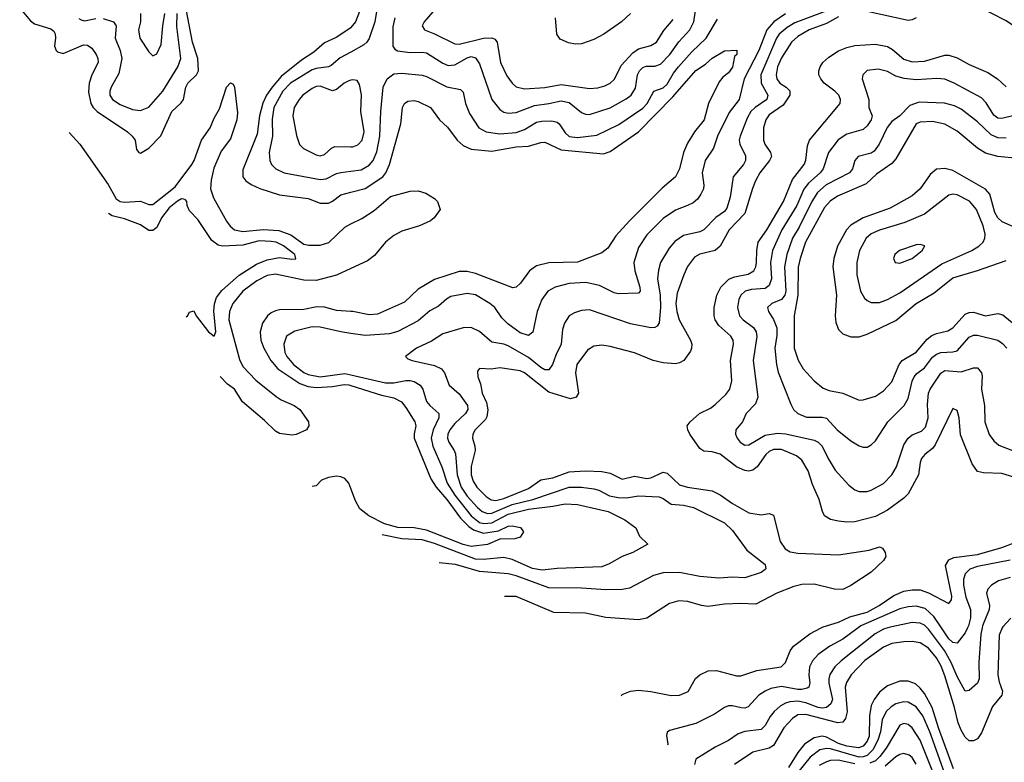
# Model space of a CAD drawing. Header units: inches. Extents: x 1308407 to 1441228, y 959628 to 1036311.
# Tile 27 of 256: x 1328377 to 1333202, y 989341 to 992980. Entities that reach past the tile are written whole.
import ezdxf

# ---------------------------------------------------------------- set-up
doc = ezdxf.new("R2010")
doc.units = ezdxf.units.IN
doc.header["$MEASUREMENT"] = 0
for name, color, linetype in [('B3929', 7, 'Continuous'), ('B3938', 7, 'Continuous'), ('B3939', 7, 'Continuous')]:
    doc.layers.add(name, color=color, linetype=linetype)

msp = doc.modelspace()

# ---------------------------------------------------------------- linework, layer by layer
at = {"layer": 'B3929', "color": 5}
for points, elevation in [([(1328377.3, 993037.3), (1328430, 992975), (1328450, 992960.8), (1328530, 992935.4), (1328544.2, 992924.2), (1328550.7, 992910.7), (1328552.1, 992892.1), (1328547.7, 992850), (1328555.2, 992830), (1328563.2, 992823.2), (1328590, 992815.3), (1328690, 992856.8), (1328710, 992856), (1328730, 992840.2), (1328752.3, 992810), (1328760.8, 992790), (1328761.5, 992770), (1328730.5, 992709.5), (1328718.3, 992670), (1328714.3, 992625.7), (1328725.4, 992570), (1328736.8, 992550), (1328756.1, 992530), (1328904.9, 992430), (1328928.3, 992410), (1328943.2, 992390), (1328950, 992344.7), (1328961, 992330), (1328970, 992327), (1329010, 992350.4), (1329068.9, 992411.1), (1329122, 992530), (1329167.7, 992572.3), (1329180.2, 992590), (1329191.5, 992650), (1329200.7, 992670), (1329243.4, 992710), (1329253.8, 992730), (1329250.5, 992790), (1329224.2, 992870), (1329178, 993110)], 2920), ([(1328666.8, 992986.8), (1328678.8, 992978.8), (1328695.4, 992975.4), (1328750, 992985.5)], 2940), ([(1328786.9, 992986.9), (1328837.6, 992970), (1328849.4, 992950), (1328845, 992890), (1328870.1, 992830), (1328877.7, 992790), (1328863.4, 992716.6), (1328825.7, 992650), (1328818.6, 992630), (1328818.5, 992610), (1328831.2, 992590), (1328870, 992565.4), (1328930, 992540.4), (1328970, 992535.7), (1329010, 992551), (1329078.1, 992630), (1329152.7, 992750), (1329166.9, 992790), (1329146.6, 992946.6), (1329149.2, 993010)], 2940), ([(1328969.5, 993010), (1328969, 992970), (1328960.1, 992930), (1328966, 992890), (1329010, 992823.1), (1329030, 992803.8), (1329050, 992812.7), (1329070, 992858), (1329078.1, 992950), (1329089, 993010)], 2960), ([(1330000, 992942.2), (1329999, 992941), (1329927.3, 992892.7), (1329870, 992867.7), (1329818.2, 992821.8), (1329757.4, 992782.6), (1329658.6, 992701.4), (1329614.7, 992650), (1329586.1, 992610), (1329568.4, 992571.6), (1329552.2, 992510), (1329541.2, 992418.8), (1329470, 992245.2), (1329471, 992210), (1329485.4, 992190), (1329512, 992172.1), (1329553.2, 992153.2), (1329650, 992121.5), (1329790, 992103.8), (1329850, 992081), (1329890, 992080.9), (1329910, 992090.8), (1329950, 992121.8), (1330000, 992134.8)], 2920), ([(1330000, 992821.6), (1329947.4, 992792.6), (1329903.9, 992756.1), (1329890, 992748.8), (1329830, 992741.8), (1329810, 992734.6), (1329704.7, 992670), (1329665.8, 992630), (1329622.6, 992550), (1329613.6, 992493.6), (1329615.8, 992410), (1329598.9, 992330), (1329602.7, 992290), (1329611.3, 992271.3), (1329632.7, 992250), (1329672.7, 992230), (1329850, 992197.7), (1329878.8, 992201.2), (1329930, 992226), (1329950, 992230.8), (1330000, 992237.7)], 2940), ([(1330000, 992683.8), (1329990, 992681.1), (1329967.8, 992670), (1329930, 992638.4), (1329910, 992631.4), (1329850, 992654.3), (1329830, 992653.2), (1329810, 992643.6), (1329765.3, 992610), (1329746.9, 992590), (1329722.1, 992550), (1329716.4, 992510), (1329733.1, 992413.1), (1329748.3, 992368.3), (1329768.4, 992348.4), (1329830, 992318.2), (1329850, 992313.5), (1329870, 992319.3), (1329904.8, 992350), (1329921.7, 992358.3), (1330000, 992357.3)], 2960), ([(1328619.5, 992428.1), (1328671.6, 992370), (1328810, 992173.5), (1328850, 992102.3), (1328869.5, 992089.5), (1328890, 992085.8), (1328970, 992091), (1329010, 992075.1), (1329030, 992074.7), (1329139.1, 992160.9), (1329219.9, 992270), (1329231.7, 992290), (1329268.7, 992390), (1329309.9, 992450), (1329330, 992497.7), (1329357, 992543), (1329389.9, 992650), (1329410, 992670.2), (1329423.7, 992663.7), (1329429.2, 992649.2), (1329444.4, 992524.4), (1329441.1, 992490), (1329410, 992396.8), (1329364.2, 992335.8), (1329327.8, 992252.2), (1329314.7, 992194.7), (1329311.5, 992151.5), (1329327, 992107), (1329390, 991993.4), (1329408.5, 991968.5), (1329430, 991950.9), (1329470, 991941.9), (1329570, 991952.8), (1329646.8, 991946.8), (1329705.5, 991925.5), (1329770, 991880.1), (1329794.7, 991874.7), (1329850, 991875.1), (1329892, 991888.1), (1329970, 991964.2), (1330000, 991979.5)], 2880), ([(1329192.9, 991524.9), (1329199.5, 991530), (1329210, 991546.6), (1329230, 991554), (1329242.2, 991530), (1329302.7, 991450), (1329330.8, 991429.2), (1329338.6, 991450), (1329328.5, 991551.5), (1329331.8, 991588.2), (1329341.6, 991618.4), (1329367, 991653), (1329452.3, 991727.7), (1329537.9, 991782.1), (1329590, 991802.9), (1329650, 991815), (1329710, 991806.1), (1329730, 991809.1), (1329725.8, 991830), (1329670, 991871.8), (1329633.4, 991890), (1329610, 991894.2), (1329550, 991896), (1329470, 991876.1), (1329371, 991871), (1329350, 991874.8), (1329319, 991899), (1329250, 992000.5), (1329210, 992044), (1329197.4, 992070), (1329195.8, 992090), (1329190, 992098), (1329180.8, 992100.8), (1329170, 992102), (1329150, 992091), (1329110, 992058.4), (1329072.1, 992010), (1329050, 991962.5), (1329030, 991946.6), (1329010, 991947.8), (1328970, 991974.3), (1328890, 992005), (1328830, 992018.6), (1328811.9, 992030.5)], 2860), ([(1330000, 991761.5), (1329930, 991729.2), (1329830, 991701.8), (1329770, 991703.4), (1329630, 991733.8), (1329590, 991727.4), (1329538.5, 991701.5), (1329470.6, 991650), (1329422, 991590), (1329404.8, 991550), (1329402, 991510), (1329454.5, 991314.5), (1329470, 991280.2), (1329533.9, 991213.9), (1329634.3, 991134.3), (1329657.9, 991117.9), (1329721.6, 991090), (1329750.4, 991070), (1329792.7, 991010), (1329793.4, 990990), (1329782.8, 990970), (1329732.1, 990947.9), (1329710, 990944.7), (1329650, 990951.9), (1329630, 990963.9), (1329577.1, 991017.1), (1329468.6, 991108.6), (1329430, 991169.1), (1329395, 991195), (1329359.8, 991231.8)], 2880), ([(1330000, 991550.5), (1329930, 991555), (1329870, 991572.3), (1329834, 991574), (1329770, 991559.5), (1329650, 991557.9), (1329630, 991553.5), (1329610, 991544.7), (1329591, 991529), (1329567.3, 991492.7), (1329555.7, 991450), (1329558.1, 991410), (1329572.8, 991370), (1329608.1, 991310), (1329642.8, 991270), (1329750, 991198.3), (1329790, 991182.8), (1329830, 991178.6), (1329910, 991183.1), (1329967.1, 991192.9), (1329990, 991191.1), (1330000, 991187.9)], 2920), ([(1330000, 991443.2), (1329950, 991450.4), (1329850, 991474.4), (1329810, 991475.5), (1329725.2, 991454.8), (1329685.1, 991430), (1329671.1, 991390), (1329676, 991350), (1329685.4, 991330), (1329719.6, 991290), (1329770, 991251.8), (1329790, 991242.1), (1329850, 991231.1), (1329970, 991246.9), (1330000, 991240)], 2940), ([(1330000, 990682.4), (1329990, 990708.9), (1329970, 990731.6), (1329950, 990741), (1329930, 990743.2), (1329890, 990736.7), (1329856.1, 990723.9), (1329830, 990695.6), (1329810, 990693)], 2920)]:
    msp.add_lwpolyline(points, dxfattribs=dict(at, elevation=elevation))
at = {"layer": 'B3938', "color": 5}
for points, elevation in [([(1331325.6, 989667), (1331330, 989674.3), (1331369.4, 989690.6), (1331410, 989694.2), (1331470, 989688.1), (1331570, 989668.2), (1331610.1, 989669.9), (1331652.3, 989687.7), (1331688.1, 989751.9), (1331710.4, 989770), (1331750, 989789.8), (1331791.9, 989791.9), (1331890, 989765.7), (1331910, 989764.8), (1331988.4, 989791.6), (1332108.4, 989810), (1332129.5, 989830.5), (1332152.1, 989887.9), (1332168.4, 989910), (1332248.7, 989971.3), (1332304.8, 990000)], 3020), ([(1332485.1, 990000), (1332410, 989944.8), (1332346.7, 989910), (1332289.7, 989870.3), (1332261.4, 989838.6), (1332246.7, 989810), (1332243.9, 989770), (1332249.5, 989730), (1332243.5, 989710), (1332235.9, 989704.1), (1332210, 989698), (1332190, 989698.7), (1332110, 989712.2), (1332057.1, 989702.9), (1332029.3, 989690.7), (1331999.3, 989670), (1331947.2, 989612.8), (1331930, 989607), (1331912.3, 989607.7), (1331870, 989617.5), (1331850, 989617.7), (1331830, 989610.8), (1331782.3, 989577.7), (1331690, 989532.2), (1331562, 989498), (1331550.2, 989489.8), (1331547.1, 989472.9), (1331553.5, 989430), (1331550.6, 989425)], 3040), ([(1332630.4, 990000), (1332610, 989994), (1332568.5, 989971.5), (1332401.7, 989838.3), (1332371.3, 989808.7), (1332347.6, 989772.4), (1332341.6, 989750), (1332342.1, 989730), (1332360.1, 989650), (1332351.6, 989628.4), (1332330, 989610.6), (1332310, 989606.9), (1332290, 989609.7), (1332230, 989632.6), (1332190, 989641.1), (1332150, 989638.4), (1332130, 989631.7), (1332103.5, 989616.5), (1332073.6, 989590), (1332054.5, 989565.5), (1332030, 989521.1), (1332010, 989502.4), (1331930, 989492.2), (1331898.2, 989481.8), (1331850, 989449.1), (1331784.7, 989415.3), (1331690, 989357.3), (1331684.1, 989330)], 3060), ([(1333192, 990000), (1333175.9, 989964.1), (1333169.7, 989770), (1333176.4, 989736.4), (1333193.4, 989690), (1333190.2, 989670), (1333144.6, 989615.4), (1333090, 989486.4), (1333070, 989456.4), (1333050, 989447.3), (1333030, 989447), (1333010, 989463.9), (1332990, 989498.5), (1332975.3, 989535.3), (1332958.4, 989610), (1332910, 989765.7), (1332892.5, 989812.5), (1332870, 989854), (1332830, 989901.3), (1332790, 989926.1), (1332750, 989934.1), (1332710, 989931.2), (1332650, 989923.2), (1332610, 989906.3), (1332519, 989841), (1332450.7, 989769.3), (1332427.8, 989732.2), (1332422.3, 989710), (1332430.9, 989589.1), (1332423.5, 989556.5), (1332410, 989538.5), (1332385.2, 989534.8), (1332230, 989576.5), (1332190, 989573.3), (1332164.3, 989555.7), (1332121.2, 989510), (1332070, 989424.6), (1332050, 989410.9), (1331969, 989391), (1331879.3, 989330)], 3080), ([(1333092.6, 990000), (1333086, 989970), (1333077.2, 989830), (1333079, 989750), (1333070, 989729.8), (1333030, 989693.5), (1333009.8, 989690), (1332970, 989761.6), (1332941.3, 989830), (1332908.5, 989890), (1332830, 989994), (1332824, 990000)], 3060), ([(1333021.2, 990000), (1333010, 989976.2), (1332970, 989924.6), (1332950, 989929.3), (1332930, 989946.5), (1332894.4, 990000)], 3040), ([(1332952.9, 989310), (1332878.7, 989510), (1332848.3, 989610), (1332810, 989679.2), (1332790, 989705), (1332765.9, 989725.9), (1332730, 989739.6), (1332690, 989738.9), (1332630, 989716.9), (1332590, 989684.5), (1332563.9, 989650), (1332550, 989619.1), (1332541, 989570), (1332538.8, 989470), (1332530, 989445.6), (1332510, 989421.1), (1332487.9, 989412.1), (1332430, 989420.4), (1332390, 989433.1), (1332330, 989464.8), (1332310, 989469.4), (1332270, 989461.9), (1332223, 989430), (1332190.1, 989390), (1332143.6, 989316.4)], 3120), ([(1332909.2, 989290), (1332836.4, 989490), (1332801.9, 989570), (1332770, 989613.1), (1332730, 989635.7), (1332710, 989638.3), (1332670, 989627.2), (1332647, 989613), (1332623.4, 989590), (1332602.5, 989550), (1332594.6, 989490), (1332582.7, 989450), (1332557.5, 989402.5), (1332530, 989375.1), (1332510, 989367.5), (1332490, 989366.4), (1332350, 989407.1), (1332330, 989409.9), (1332297.3, 989402.7), (1332250, 989366.8), (1332189.1, 989290)], 3140), ([(1332861.9, 989270), (1332790, 989449.8), (1332750, 989510.6), (1332730, 989527.5), (1332710, 989531.1), (1332690, 989522.9), (1332622.5, 989410), (1332592.4, 989370), (1332570, 989348.6), (1332543.4, 989336.6)], 3160), ([(1332470, 989334.8), (1332388.2, 989351.8), (1332350.4, 989350), (1332330, 989344.1), (1332294.7, 989325.3)], 3160), ([(1332770, 989332.8), (1332750, 989364.7), (1332736.3, 989376.3), (1332710, 989385.3), (1332690, 989379.9), (1332670, 989368), (1332617.7, 989322.3)], 3180)]:
    msp.add_lwpolyline(points, dxfattribs=dict(at, elevation=elevation))
at = {"layer": 'B3939', "color": 5}
for points, elevation in [([(1330000, 993459.4), (1330030, 993487.2), (1330050, 993499), (1330070, 993500.5), (1330078.4, 993490), (1330081.3, 993430), (1330090.1, 993390.1), (1330090, 993342), (1330075.9, 993250), (1330068.9, 993130), (1330053, 993050), (1330022.6, 992970), (1330000, 992942.2)], 2920), ([(1330215.7, 992990), (1330205.4, 992945.4), (1330205.6, 992850), (1330215.2, 992835.2), (1330228.4, 992828.4), (1330290, 992819.8), (1330350, 992820.9), (1330370, 992817.2), (1330450, 992767.6), (1330476.6, 992756.6), (1330510, 992759.6), (1330570, 992794), (1330590, 992799.2), (1330610, 992793.2), (1330630, 992764.6), (1330690.8, 992590), (1330730, 992540.2), (1330750, 992526.9), (1330770, 992521.9), (1330810, 992525.7), (1330899.4, 992560.6), (1330970, 992568.9), (1331030, 992583.4), (1331070, 992574.9), (1331130, 992525), (1331150, 992517), (1331170, 992516.4), (1331270, 992549.1), (1331348.1, 992591.9), (1331372.6, 992610), (1331394.8, 992645.2), (1331404.8, 992710), (1331413.7, 992730), (1331430, 992746.8), (1331447, 992753), (1331490, 992752.7), (1331516.9, 992763.1), (1331563.2, 992810), (1331607.4, 992872.6), (1331661.6, 992930), (1331681.1, 992970), (1331695.5, 993070)], 2960), ([(1332510, 993092.1), (1332175.9, 992964.1), (1332137.5, 992942.5), (1332098.5, 992910), (1332085.2, 992890), (1332009, 992710), (1332010.1, 992670), (1332042.4, 992610), (1332038.1, 992590), (1331980.4, 992550), (1331959.1, 992530), (1331941.7, 992498.3), (1331907.8, 992410), (1331903.2, 992390), (1331905.3, 992370), (1331932.8, 992312.8), (1331933.7, 992290), (1331923.5, 992270), (1331872.9, 992210), (1331858.1, 992110), (1331842.7, 992057.3), (1331830, 992040.2), (1331789, 992011), (1331730, 991951.3), (1331710, 991940.9), (1331630, 991922.4), (1331586.8, 991893.2), (1331558.9, 991861.1), (1331517.3, 991790), (1331506.9, 991753.1), (1331502.9, 991710), (1331515.1, 991630), (1331517.4, 991570), (1331510, 991495.1), (1331500.9, 991479.1), (1331490, 991471.6), (1331470, 991471.2), (1331370, 991489.9), (1331170, 991558.3), (1331130, 991555.7), (1331096.3, 991543.7), (1331070, 991528.4), (1331046, 991494), (1331037.3, 991462.7), (1331030.1, 991390), (1331004, 991336), (1330988.6, 991290), (1330970, 991265.2), (1330950, 991265.4), (1330930, 991276.7), (1330870, 991324.7), (1330770, 991382), (1330750, 991389.9), (1330690, 991400.6), (1330630, 991452.5), (1330590, 991472.7), (1330550, 991470.8), (1330450, 991440.3), (1330395.7, 991404.3), (1330322, 991370), (1330267.3, 991330), (1330278.5, 991318.5), (1330301, 991310), (1330410, 991286.3), (1330444.4, 991270), (1330459, 991250), (1330482.3, 991190), (1330530, 991147.8), (1330571.3, 991090), (1330573.1, 991070), (1330561.7, 991050), (1330510, 991001.3), (1330484.4, 990970), (1330475.5, 990950), (1330474.1, 990930), (1330480.1, 990910), (1330506.7, 990870), (1330513, 990853), (1330521.3, 990750), (1330540.1, 990690), (1330570, 990645.7), (1330619.9, 990590), (1330643.8, 990570), (1330670, 990560.8), (1330690, 990561.7), (1330790, 990604.7), (1330892.2, 990630), (1331070, 990689.7), (1331130.1, 990690.1), (1331190, 990680.8), (1331214.4, 990674.4), (1331266.8, 990646.8), (1331310, 990638.4), (1331350, 990637.3), (1331410, 990646.5), (1331510, 990642.5), (1331530, 990634.3), (1331570, 990606.4), (1331630, 990601.8), (1331678.7, 990590), (1331830, 990515.4), (1331870, 990477.7), (1331940.8, 990380.8), (1332030.3, 990310), (1332033.1, 990290), (1332030, 990285.6), (1332010, 990271.6), (1331930, 990244.6), (1331870, 990248.2), (1331803.6, 990243.6), (1331710, 990252.6), (1331610, 990270.8), (1331530.1, 990269.9), (1331483.5, 990256.5), (1331364.6, 990195.4), (1331330, 990188), (1331250, 990186), (1331130, 990194.3), (1330970, 990196.2), (1330810, 990255.4), (1330770, 990264.6), (1330630, 990276.5), (1330512, 990310), (1330432.6, 990319.1)], 2960), ([(1333493.2, 993070), (1333535.3, 992864.7), (1333530.3, 992830), (1333511.3, 992810), (1333490, 992799.1), (1333470, 992796.5), (1333450, 992802.5), (1333335.6, 992870), (1333261.1, 992941.1), (1333210, 992974), (1333070, 993046.7)], 2980), ([(1330131, 993050), (1330117, 992970), (1330090, 992888.7), (1330078.5, 992870), (1330063.5, 992856.5), (1330000, 992821.6)], 2940), ([(1330401.1, 993018.9), (1330359.7, 992970), (1330349.2, 992950), (1330361.3, 992930), (1330410, 992911.4), (1330510, 992861.2), (1330530, 992859.6), (1330650.1, 992890.1), (1330690, 992891.1), (1330704.7, 992884.7), (1330716.6, 992870), (1330733.1, 992770), (1330764.7, 992704.7), (1330790, 992669.2), (1330810, 992651), (1330850, 992641.2), (1330950, 992647.9), (1331030, 992662.7), (1331170, 992643.3), (1331210, 992646.9), (1331243.8, 992656.2), (1331270, 992668.7), (1331291.7, 992688.3), (1331323.9, 992756.1), (1331381.4, 992818.6), (1331410, 992837.4), (1331470, 992853.3), (1331497.2, 992870), (1331533.2, 992926.8), (1331578.4, 992981.7)], 2980), ([(1332770, 992988.9), (1332750, 992979.4), (1332730, 992977), (1332530, 993021.2)], 2980), ([(1332130, 993008.7), (1332073, 992970), (1332037.9, 992930), (1331998.8, 992830), (1331927.6, 992690), (1331902.4, 992590), (1331854, 992526), (1331796.2, 992410), (1331776.6, 992350), (1331736, 992290), (1331720.9, 992230), (1331730.2, 992170), (1331727.9, 992152.1), (1331714.9, 992125.1), (1331698.5, 992101.5), (1331676.5, 992083.5), (1331650, 992069.2), (1331590, 992047.7), (1331530, 992006.9), (1331450, 991926.2), (1331410, 991864.8), (1331386.2, 991790), (1331391.2, 991750), (1331416, 991670), (1331416.9, 991650), (1331410, 991639.6), (1331310, 991637.3), (1331290, 991642.3), (1331217.6, 991677.6), (1331152, 991692), (1331070, 991687.7), (1331001.1, 991670), (1330964.7, 991650), (1330935, 991610), (1330913.2, 991550), (1330891.6, 991448.4), (1330870, 991432.3), (1330830, 991446.7), (1330769, 991490), (1330739.2, 991519.2), (1330705, 991570), (1330681.5, 991590), (1330610, 991631.8), (1330570, 991639.2), (1330490, 991624.4), (1330468.6, 991611.4), (1330430, 991576.8), (1330386.7, 991553.3), (1330330, 991505.5), (1330230, 991452.5), (1330190, 991440.4), (1330070, 991433.1), (1330000, 991443.2)], 2940), ([(1330000, 992237.7), (1330050, 992244.7), (1330090, 992266.9), (1330109.3, 992290), (1330127.9, 992332.1), (1330141.8, 992410), (1330146.2, 992530), (1330157.8, 992650), (1330177.2, 992690), (1330210, 992714.3), (1330250, 992717.7), (1330350, 992707.9), (1330370, 992702.2), (1330470, 992651.8), (1330537.6, 992637.6), (1330550, 992625.5), (1330561.1, 992570), (1330581.4, 992521.4), (1330626.9, 992450), (1330663.1, 992430), (1330730, 992421), (1330810, 992427.7), (1330850, 992442), (1330910, 992477.7), (1330936.4, 992483.5), (1330984.2, 992484.2), (1331010, 992478.1), (1331021.1, 992470), (1331050, 992425.4), (1331070, 992407.7), (1331110, 992402.4), (1331205.1, 992414.9), (1331312.5, 992467.5), (1331430, 992546.6), (1331451.7, 992570), (1331484.7, 992630), (1331530, 992647.2), (1331550, 992664.5), (1331581.5, 992718.5), (1331605.6, 992750), (1331670, 992823.4), (1331740.9, 992890), (1331796.6, 992983.4)], 2940), ([(1332390, 992993.7), (1332330, 992961.5), (1332246.3, 992930), (1332190, 992897.3), (1332159.6, 992870), (1332110, 992793.3), (1332089.7, 992750), (1332083.8, 992710), (1332087.3, 992690), (1332102, 992670), (1332132.5, 992650), (1332150, 992631.4), (1332150.5, 992610), (1332118.3, 992561.7), (1332050, 992513.9), (1332032.9, 992490), (1332022.1, 992450), (1332022.5, 992390), (1332027.7, 992370), (1332056.2, 992330), (1332060.6, 992310), (1332051.5, 992290), (1332003.3, 992230), (1331983.1, 992190), (1331967.3, 992152.7), (1331930.5, 992030), (1331853.4, 991950), (1331808.7, 991870), (1331784.4, 991850), (1331709.3, 991830.7), (1331683.9, 991816.1), (1331649.7, 991770.3), (1331631.3, 991730), (1331599.4, 991640.6), (1331592.2, 991590), (1331596.8, 991550), (1331608.7, 991510), (1331663.4, 991410), (1331670.1, 991390), (1331669.4, 991370), (1331663.7, 991356.3), (1331631.6, 991310), (1331610, 991298.5), (1331590, 991294.6), (1331530, 991298.1), (1331481.6, 991310), (1331390, 991348.2), (1331270, 991379.3), (1331230, 991385.8), (1331190, 991380.9), (1331159.7, 991360.3), (1331106.7, 991290), (1331100.1, 991250), (1331115.5, 991150), (1331103.1, 991130), (1331076.7, 991123.3), (1330970, 991154.9), (1330850, 991249.9), (1330830, 991258.9), (1330730, 991274.5), (1330687.8, 991267.8), (1330630, 991271.1), (1330621.2, 991258.8), (1330622.6, 991230), (1330635.7, 991195.7), (1330643.6, 991150), (1330665.3, 991105.3), (1330671.6, 991068.4), (1330666.1, 991033.9), (1330659.5, 991020.5), (1330608.7, 990970), (1330597.4, 990950), (1330596.1, 990930), (1330607.9, 990890), (1330608.6, 990870), (1330589.4, 990790.6), (1330589.3, 990750), (1330598.9, 990718.9), (1330617.5, 990690), (1330663.5, 990643.5), (1330687.9, 990627.9), (1330710, 990624.5), (1330750, 990633.4), (1330870, 990682.7), (1330930, 990725.9), (1330990, 990735.5), (1331070, 990764.8), (1331150, 990769.7), (1331230, 990766.5), (1331270, 990757.8), (1331330, 990729.5), (1331390, 990742.9), (1331450, 990732.7), (1331470, 990735.4), (1331530, 990762.5), (1331550, 990757.5), (1331610, 990700.9), (1331649, 990689), (1331770, 990671.4), (1331810, 990652), (1331869.1, 990609.1), (1331950, 990564.5), (1332010, 990553.7), (1332050, 990561.2), (1332070, 990552.7), (1332103.4, 990423.4), (1332128.3, 990388.3), (1332152.9, 990372.9), (1332190, 990365.8), (1332390, 990357.3), (1332538.9, 990381.1), (1332590, 990397.4), (1332605.3, 990390), (1332618.4, 990370), (1332621.5, 990350), (1332610.3, 990330), (1332550, 990273.5), (1332450, 990208.1), (1332410, 990188.5), (1332370, 990189.9), (1332270, 990214.4), (1332210, 990212.6), (1332170, 990203.1), (1332086.3, 990170), (1331984.4, 990115.6), (1331910, 990119.5), (1331830, 990116.5), (1331750, 990105.4), (1331718, 990110), (1331650.2, 990129.8), (1331607.5, 990132.5), (1331560.4, 990119.6), (1331450, 990047.3), (1331410, 990039.2), (1331250, 990050.8), (1331150, 990073), (1330995.2, 990075.2), (1330810, 990153.8), (1330752.7, 990153.4)], 2980), ([(1331369.9, 993010), (1331325.8, 992970), (1331240.2, 992910), (1331190, 992882.5), (1331130, 992862), (1331101, 992861), (1331066.7, 992866.7), (1331025.5, 992885.5), (1331009.4, 992909.4), (1331003.2, 992990)], 3020), ([(1330000, 992134.8), (1330070, 992153), (1330155.8, 992210), (1330171.6, 992230), (1330189, 992271), (1330245.2, 992470), (1330253.5, 992550), (1330263.1, 992570), (1330279.3, 992580.7), (1330310, 992584.3), (1330330, 992579.3), (1330390, 992550.2), (1330434.9, 992490), (1330474.2, 992454.2), (1330520.9, 992390), (1330550, 992364.5), (1330590, 992345.5), (1330690, 992336.3), (1330810, 992357.3), (1330870, 992361.3), (1330930, 992379.3), (1330950, 992380.1), (1331030, 992343.3), (1331237.7, 992322.3), (1331270, 992334.2), (1331410, 992430.1), (1331578.2, 992601.8), (1331690, 992730.9), (1331738.1, 992761.9), (1331770, 992791.4), (1331830, 992827.3), (1331890.7, 992830.7), (1331890.5, 992810.5), (1331879.8, 992800.2), (1331870, 992747.1), (1331850, 992719.8), (1331822, 992698), (1331804.1, 992675.9), (1331752.1, 992570), (1331731.1, 992490), (1331683.2, 992430), (1331650, 992375.1), (1331630.5, 992329.5), (1331610.7, 992250), (1331590.1, 992210), (1331525.7, 992154.3), (1331364.5, 991995.5), (1331298.9, 991921.1), (1331258.9, 991861.1), (1331230, 991838), (1331110, 991792.2), (1330970.7, 991789.3), (1330910, 991773.7), (1330875.5, 991750), (1330831.3, 991690), (1330810.2, 991670), (1330793.8, 991666.2), (1330610, 991737.3), (1330570, 991746.3), (1330530, 991746.7), (1330410, 991706.7), (1330330, 991659.1), (1330263.2, 991596.8), (1330130, 991536.7), (1330090, 991533.4), (1330010, 991549.9), (1330000, 991550.5)], 2920), ([(1333290, 990725.4), (1333190, 990756.1), (1333099.2, 990759.2), (1333070, 990766.7), (1333043.5, 990803.5), (1332986.6, 990946.6), (1332981, 991030), (1332974.4, 991054.4), (1332970, 991065.5), (1332950, 991074.4), (1332863.1, 990896.9), (1332850, 990878.5), (1332812.5, 990850), (1332796.3, 990830), (1332788.8, 990810), (1332781.6, 990750), (1332730, 990657.6), (1332710, 990636.1), (1332630, 990577), (1332570, 990546.3), (1332470, 990519.6), (1332430, 990518.1), (1332390, 990523.5), (1332350, 990531.8), (1332320.8, 990550), (1332310.1, 990570.1), (1332294.3, 990630), (1332262.6, 990702.6), (1332240.1, 990770), (1332210, 990821.3), (1332183.6, 990843.6), (1332110, 990874.7), (1332070, 990875), (1332050, 990865.2), (1332034, 990850), (1331990.5, 990789.5), (1331970, 990772.9), (1331950, 990767.9), (1331930, 990770.9), (1331890, 990790.1), (1331810, 990851.2), (1331770, 990863), (1331730, 990865.7), (1331710, 990879.7), (1331661.1, 990950), (1331650.2, 990970), (1331648.5, 990990), (1331662.6, 991010), (1331708.1, 991050), (1331762.4, 991077.5), (1331785.1, 991094.9), (1331836.7, 991143.3), (1331857, 991170), (1331866.8, 991210), (1331859.8, 991310), (1331875, 991390), (1331873.1, 991410), (1331861.7, 991430), (1331802.1, 991482.1), (1331784.4, 991510), (1331779.6, 991530), (1331780.1, 991570), (1331793.9, 991630), (1331813.1, 991670), (1331851.6, 991708.4), (1331879.3, 991720.7), (1331947.2, 991732.8), (1331973.9, 991750), (1331984.2, 991770), (1331988, 991790), (1331989.3, 991850), (1331996.3, 991890), (1332038.1, 991950), (1332119.7, 992090), (1332163.3, 992196.7), (1332221.2, 992270), (1332228.6, 992291.4), (1332237, 992363), (1332247, 992390), (1332397.8, 992570), (1332399.7, 992590), (1332391, 992610), (1332372, 992630), (1332319.8, 992670), (1332301.9, 992690), (1332293.7, 992710), (1332293.6, 992730), (1332299.8, 992750), (1332312.9, 992770), (1332342.6, 992797.4), (1332390, 992827.9), (1332430, 992844.4), (1332470, 992854.3), (1332570, 992860.6), (1332630, 992848.8), (1332654.2, 992834.2), (1332710, 992786.8), (1332750, 992773.7), (1332810, 992777.2), (1332910, 992806.6), (1332930, 992805.9), (1332970, 992793.9), (1333030, 992761.1), (1333120.8, 992720.8), (1333168.7, 992690), (1333210, 992652)], 3020), ([(1333250, 992511.6), (1333190, 992496.7), (1333170, 992498.5), (1333150, 992512.9), (1333112.6, 992572.6), (1333090, 992597), (1332955.4, 992670), (1332910, 992689), (1332871.7, 992691.7), (1332770, 992684.9), (1332711.5, 992691.5), (1332670, 992703.8), (1332630, 992726.4), (1332582.8, 992737.2), (1332530, 992731), (1332509.1, 992710.9), (1332505.5, 992690), (1332538.5, 992590), (1332538.3, 992550), (1332553.4, 992510), (1332550, 992489.8), (1332530, 992459.4), (1332510, 992442.7), (1332430, 992419.6), (1332388.3, 992391.7), (1332340.7, 992330), (1332314.2, 992250), (1332299.1, 992230), (1332241.5, 992178.5), (1332219.7, 992150), (1332184.6, 992070), (1332112, 991950), (1332066.1, 991850), (1332055.6, 991790), (1332060.4, 991710), (1332050, 991678.2), (1332030, 991663), (1331962.3, 991657.7), (1331932.6, 991650), (1331910.1, 991630), (1331900.5, 991610), (1331894, 991570), (1331904.2, 991530), (1331922.9, 991510), (1331972.7, 991472.7), (1331986.3, 991450), (1331988.3, 991428.3), (1331971.8, 991310), (1331993.4, 991130), (1331982.6, 991097.4), (1331937.1, 991050), (1331919.6, 991010), (1331885.8, 990970), (1331885.3, 990950), (1331892.9, 990930), (1331907.9, 990910), (1331930, 990896.1), (1331950, 990896.5), (1332030, 990944.5), (1332090, 990953.9), (1332131.2, 990951.2), (1332270, 990920.7), (1332289.7, 990909.7), (1332308.8, 990890), (1332338, 990830), (1332373.2, 990773.2), (1332439.4, 990699.4), (1332470, 990676.9), (1332490, 990669.2), (1332529.2, 990669.2), (1332550, 990675.2), (1332610, 990707.6), (1332650.4, 990749.6), (1332673.2, 990790), (1332710, 990896.9), (1332730, 990930.2), (1332750, 990946.3), (1332795.3, 990964.7), (1332815.6, 990984.4), (1332828.4, 991030), (1332825.8, 991094.2), (1332829.9, 991150.1), (1332837.9, 991170), (1332890, 991247.8), (1332910, 991261.5), (1332990, 991254.2), (1333050, 991273.7), (1333070, 991273.6), (1333090, 991250.4), (1333093.8, 991233.8), (1333090.7, 991170), (1333105.1, 991090), (1333107, 991010), (1333127.1, 990947.1), (1333150, 990916.9), (1333175.1, 990895.1), (1333250, 990865.5)], 3040), ([(1330000, 992357.3), (1330010, 992357.2), (1330033.4, 992366.7), (1330055.7, 992390), (1330064.9, 992430), (1330049.4, 992530), (1330052.2, 992612.2), (1330043, 992663), (1330030, 992682), (1330010, 992686.4), (1330000, 992683.8)], 2960), ([(1333210, 992400.4), (1333170, 992401.2), (1333136.8, 992416.8), (1333070, 992479.6), (1332990, 992541.5), (1332958.2, 992558.2), (1332909.2, 992570.8), (1332784.3, 992575.7), (1332739.4, 992560.6), (1332690, 992509.8), (1332650, 992480.7), (1332628.2, 992451.8), (1332589, 992371), (1332564.3, 992335.7), (1332550, 992325.6), (1332484.9, 992310), (1332469, 992291), (1332458.5, 992250), (1332442.8, 992230), (1332328.9, 992171.1), (1332287.1, 992132.9), (1332258.8, 992090), (1332196.2, 991963.8), (1332164.4, 991910), (1332136.1, 991830), (1332125, 991770), (1332130.7, 991650), (1332125.8, 991630), (1332110, 991609.4), (1332062.6, 991590), (1332041.5, 991570), (1332045.7, 991550), (1332071.2, 991511.2), (1332087.4, 991470), (1332087.6, 991432.4), (1332077.8, 991370), (1332085.4, 991290), (1332093.9, 991253.9), (1332155.7, 991095.8), (1332169.5, 991069.5), (1332190.3, 991050), (1332233.2, 991033.2), (1332310, 991032.3), (1332330, 991027.5), (1332382.6, 990970), (1332450, 990916.9), (1332490, 990892.9), (1332510, 990886), (1332530, 990885.7), (1332550, 990896.5), (1332570, 990916.5), (1332630.7, 991010), (1332711.4, 991090), (1332730, 991123.7), (1332751, 991209), (1332760.2, 991230), (1332773.7, 991246.3), (1332810, 991273.8), (1332850, 991326.2), (1332870, 991342), (1332890, 991350.1), (1332950, 991352.7), (1332970, 991357.9), (1333030, 991424.8), (1333050, 991434.6), (1333070, 991434.5), (1333170, 991410.7), (1333193.6, 991393.6), (1333214.2, 991370)], 3060), ([(1333270, 992300.5), (1333170, 992310.3), (1333110, 992326.8), (1333070.6, 992350), (1332970, 992433.8), (1332910, 992467.8), (1332850, 992481.5), (1332790, 992477.8), (1332769, 992470), (1332670, 992298.9), (1332650, 992276), (1332576.1, 992223.9), (1332524.2, 992175.8), (1332384.2, 992115.8), (1332348.2, 992091.8), (1332320.3, 992059.7), (1332227.2, 991890), (1332200.8, 991810), (1332192.4, 991767.6), (1332189.8, 991630), (1332172.8, 991530), (1332171.4, 991371.4), (1332191.8, 991311.7), (1332216.1, 991270), (1332270, 991210.2), (1332314.2, 991174.2), (1332343.5, 991163.5), (1332410.5, 991150), (1332490, 991115.2), (1332510, 991116.9), (1332570, 991135.6), (1332610, 991162.3), (1332650, 991206.2), (1332686.3, 991290), (1332701.1, 991310), (1332770, 991351.8), (1332824.5, 991415.5), (1332846.8, 991433.2), (1332870, 991443), (1332925.1, 991454.9), (1332949.8, 991470), (1333010, 991537), (1333030, 991546), (1333050, 991546.7), (1333110, 991529.5), (1333170, 991540.9), (1333194.4, 991534.4), (1333260.3, 991480.3)], 3080), ([(1333287.9, 991947.9), (1333190.6, 991990.6), (1333170, 992008.7), (1333155.6, 992035.6), (1333130, 992124.8), (1333109.1, 992150), (1332950, 992241.6), (1332910, 992251.9), (1332870, 992248.6), (1332838, 992222), (1332789.1, 992150.9), (1332750, 992117.7), (1332642.7, 992057.3), (1332510, 992009), (1332450, 991973.1), (1332429.1, 991950), (1332384.2, 991870), (1332366.5, 991810), (1332361.9, 991770), (1332380.1, 991630), (1332373.4, 991530), (1332376.7, 991496.7), (1332390, 991462), (1332410, 991441.3), (1332450, 991426.2), (1332490, 991426.4), (1332530, 991439.1), (1332670, 991506.6), (1332770, 991589.6), (1332857.9, 991642.1), (1332950, 991715.8), (1333070, 991750.6), (1333210, 991800.8)], 3120), ([(1330000, 991979.5), (1330053.3, 992006.7), (1330114.2, 992045.8), (1330193.5, 992113.5), (1330290, 992140.2), (1330330, 992140.9), (1330366.8, 992130), (1330410, 992104), (1330424, 992090), (1330437.1, 992050), (1330407.3, 992010), (1330390, 991995.1), (1330336, 991970), (1330250, 991943.5), (1330210, 991923.1), (1330170.2, 991890), (1330115.3, 991824.7), (1330081.1, 991798.9), (1330000, 991761.5)], 2880), ([(1330000, 991240), (1330170, 991201.1), (1330210, 991201.3), (1330270, 991212.9), (1330290, 991212.3), (1330310, 991207.3), (1330340.2, 991190), (1330353.2, 991170), (1330370.9, 991110), (1330386.8, 991090), (1330431.6, 991050), (1330431.7, 991030), (1330402.8, 990970), (1330393.6, 990930), (1330402.2, 990890), (1330446.4, 990790), (1330471.9, 990710), (1330509.5, 990650), (1330589.2, 990550), (1330630, 990517.2), (1330651, 990511), (1330690, 990515.5), (1330770, 990557.6), (1330870, 990582.3), (1330990, 990596), (1331050, 990607.6), (1331110, 990605), (1331261.1, 990570), (1331342.4, 990530), (1331396.3, 990490), (1331414, 990450), (1331454.8, 990410), (1331381.6, 990370), (1331329.4, 990350.6), (1331266.1, 990313.9), (1331230, 990299.4), (1331010, 990291.7), (1330936.5, 990283.5), (1330890, 990290.8), (1330790, 990334.5), (1330750, 990344.6), (1330650, 990334.5), (1330610, 990337.4), (1330410, 990413.2), (1330348.7, 990431.3), (1330250, 990436.1), (1330153.6, 990455.5)], 2940), ([(1330000, 991187.9), (1330150, 991140.2), (1330210, 991127.6), (1330247.4, 991107.4), (1330270, 991080.2), (1330312.9, 991010), (1330318.1, 990990), (1330309.6, 990950.4), (1330310.1, 990929.9), (1330391.7, 990730), (1330417.4, 990690), (1330470, 990628.8), (1330537.5, 990537.5), (1330577.2, 990497.2), (1330600.5, 990480.5), (1330650, 990464.1), (1330723.6, 990476.4), (1330770, 990498.6), (1330790, 990500.5), (1330831.7, 990491.7), (1330846.4, 990470), (1330830, 990444.2), (1330803.6, 990436.4), (1330730, 990435), (1330670, 990408.3), (1330590, 990399.4), (1330550, 990408.6), (1330370, 990478.3), (1330310, 990489.7), (1330230, 990491.5), (1330165.5, 990510), (1330087.5, 990550), (1330044.3, 990584.3), (1330022.6, 990622.6), (1330000, 990682.4)], 2920), ([(1332304.8, 990000), (1332314.9, 990005.1), (1332390, 990028.1), (1332445, 990055), (1332530, 990077.1), (1332589.1, 990110), (1332661, 990159), (1332710, 990179.3), (1332750, 990186.9), (1332790, 990186.4), (1332830, 990171.7), (1332930, 990119.7), (1332942.9, 990137.1), (1332944.6, 990155.4), (1332914.1, 990305.9), (1332930, 990333.9), (1332954.5, 990345.5), (1333070, 990359.8), (1333190, 990393.8), (1333250, 990416.9)], 3020), ([(1333230, 990331.8), (1333070, 990301), (1333032.5, 990287.5), (1333010, 990265.4), (1333002.4, 990237.6), (1333001.2, 990210), (1333013.8, 990150), (1333035.5, 990090), (1333035.8, 990050), (1333025.9, 990010), (1333021.2, 990000)], 3040), ([(1333230, 990246.9), (1333173.7, 990230), (1333138.3, 990210), (1333120.7, 990190), (1333115, 990170), (1333129.5, 990110), (1333127.2, 990090), (1333094.8, 990010), (1333092.6, 990000)], 3060), ([(1332894.4, 990000), (1332856.6, 990056.6), (1332814.4, 990094.4), (1332770, 990106.5), (1332730, 990103.5), (1332690, 990093.1), (1332498.7, 990010), (1332485.1, 990000)], 3040), ([(1332824, 990000), (1332810, 990013.9), (1332790, 990023.2), (1332750, 990026), (1332650, 990005.8), (1332630.4, 990000)], 3060), ([(1333232.9, 990047.1), (1333194.5, 990005.5), (1333192, 990000)], 3080)]:
    msp.add_lwpolyline(points, dxfattribs=dict(at, elevation=elevation))
for points, elevation in [([(1332950, 992124.9), (1332930, 992121), (1332810, 992027.5), (1332713.7, 991986.3), (1332590, 991949.4), (1332549.4, 991930.6), (1332525.3, 991910), (1332492.7, 991850), (1332479.5, 991790), (1332479.8, 991730), (1332497.7, 991650), (1332516.2, 991616.2), (1332530, 991603.6), (1332550, 991594.2), (1332590, 991595.3), (1332630, 991608.8), (1332690, 991641.9), (1332895.2, 991784.8), (1333042.7, 991850), (1333076.8, 991870), (1333098.4, 991890), (1333106.6, 991910), (1333107.2, 991930), (1333097.6, 991970), (1333066.2, 992050), (1333031.3, 992091.3), (1332970, 992122.1)], 3140), ([(1332790, 991878.7), (1332770, 991877.3), (1332688, 991850), (1332666, 991830), (1332659.1, 991810), (1332666.8, 991790), (1332690, 991787.4), (1332750, 991810.3), (1332798.7, 991850), (1332811.6, 991871.6)], 3160)]:
    msp.add_lwpolyline(points, close=True, dxfattribs=dict(at, elevation=elevation))

doc.saveas('drawing.dxf')
